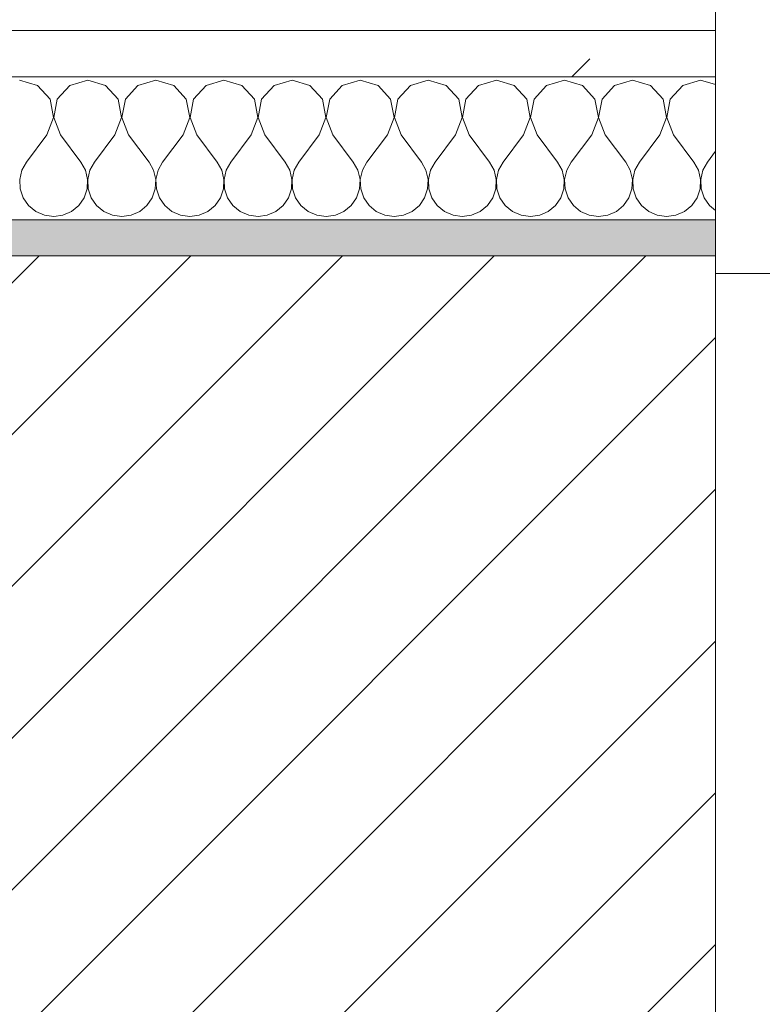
# Model space of a CAD drawing. Header units: millimetres. Extents: x -40968 to 13979, y -19284 to 4746.
# Tile 59 of 173: x -20429 to -20221, y -1413 to -1138. Entities that reach past the tile are written whole.
import ezdxf

# ---------------------------------------------------------------- set-up
doc = ezdxf.new("R2010")
doc.units = ezdxf.units.MM
doc.header["$MEASUREMENT"] = 0
doc.linetypes.add('Wipeout_Contour', pattern=[1000, 0, -1000])
for name, color, linetype in [('12_FAÇ_Façana', 7, 'Continuous'), ('Nuevo_08_E_Envans secs', 7, 'Continuous'), ('Ventanas Archicad', 7, 'Continuous')]:
    doc.layers.add(name, color=color, linetype=linetype)
for name, color, linetype, lineweight, true_color in [('12_FAÇ_Façana_Pluma_Nº__176', 7, 'Continuous', 15, 0x93a0c6), ('Nuevo_08_E_Envans secs_Pluma_Nº__102', 7, 'Continuous', 5, 0xcccccc), ('Nuevo_08_E_Envans secs_Pluma_Nº__177', 7, 'Continuous', 15, 0xf7e046), ('Ventanas Archicad_Pluma_Nº__3', 7, 'Continuous', 5, 0xa4a4a4)]:
    doc.layers.add(name, color=color, linetype=linetype, lineweight=lineweight, true_color=true_color)
for name, color, linetype, lineweight in [('12_FAÇ_Façana_Pluma_Nº__2', 8, 'Continuous', 5), ('12_FAÇ_Façana_Pluma_Nº__7', 7, 'Continuous', 5), ('Nuevo_08_E_Envans secs_Pluma_Nº__1', 7, 'Continuous', 5), ('Ventanas Archicad_Pluma_Nº__7', 7, 'Continuous', 5)]:
    doc.layers.add(name, color=color, linetype=linetype, lineweight=lineweight)
pattern_1 = [(45, (0, 0), (-183.8478, 183.8478), [195, -65]), (45, (7e-14, 183.85), (-183.8478, 183.8478), [195, -65])]

# ---------------------------------------------------------------- blocks, each defined once
blk = doc.blocks.new('Muro_14_1', base_point=(-24166.43, -1193.98))
at = {"layer": '12_FAÇ_Façana_Pluma_Nº__176', "linetype": 'Continuous', "lineweight": 0, "true_color": 0x495063}
blk.add_hatch(color=251, dxfattribs=at).paths.add_polyline_path([(-21518.13, -1193.97), (-21518.13, -1203.98), (-20233.93, -1203.98), (-20233.93, -1193.98)])
at = {"layer": '12_FAÇ_Façana_Pluma_Nº__2', "linetype": 'Continuous', "lineweight": 5}
h = blk.add_hatch(dxfattribs=at)
h.set_pattern_fill('Ceramic_0001', color=8, style=0, pattern_type=2)
h.set_pattern_definition([(45, (0, 0), (-21.213203, 21.213203), [])])
h.paths.add_polyline_path([(-21518.13, -1418.98), (-20233.93, -1418.98), (-20233.93, -1203.98), (-21518.13, -1203.98)])
at = {"layer": '12_FAÇ_Façana_Pluma_Nº__7', "color": 7, "linetype": 'Continuous', "lineweight": 5}
blk.add_line((-20233.93, -1203.98), (-21518.13, -1203.98), dxfattribs=at)
at = {"layer": '12_FAÇ_Façana_Pluma_Nº__7', "color": 7, "linetype": 'Continuous', "lineweight": 5, "flags": 128}
for points in [[(-20233.93, -1193.98), (-21518.13, -1193.98)], [(-20233.93, -1698.98), (-20233.93, -1193.98)]]:
    blk.add_lwpolyline(points, dxfattribs=at)
blk = doc.blocks.new('Ventana Vertical Multi-Faja 27_5')
at = {"layer": 'Ventanas Archicad_Pluma_Nº__3', "color": 253, "linetype": 'Continuous', "lineweight": 5, "true_color": 0xa4a4a4}
blk.add_line((-600, -430), (600, -430), dxfattribs=at)
at = {"layer": 'Ventanas Archicad_Pluma_Nº__7', "color": 7, "linetype": 'Continuous', "lineweight": 5}
for p, q in [((600, -200), (600, -420)), ((600, -420), (600, -430))]:
    blk.add_line(p, q, dxfattribs=at)
blk = doc.blocks.new('Muro_16_1', base_point=(-20233.93, -1208.98))
at = {"layer": '12_FAÇ_Façana_Pluma_Nº__7', "color": 7, "linetype": 'Continuous', "lineweight": 5}
for p, q in [((-20233.93, -1218.98), (-20233.93, -1208.98)), ((-20233.93, -1438.98), (-20233.93, -1218.98))]:
    blk.add_line(p, q, dxfattribs=at)
at = {"layer": 'Ventanas Archicad', "color": 253, "linetype": 'Continuous', "lineweight": 5, "true_color": 0xa4a4a6, "zscale": 1000, "rotation": 180}
blk.add_blockref('Ventana Vertical Multi-Faja 27_5', (-19633.93, -1638.98), dxfattribs=at)
blk = doc.blocks.new('*X244')
at = {"layer": 'Nuevo_08_E_Envans secs_Pluma_Nº__102', "color": 254, "linetype": 'Continuous', "lineweight": 5, "true_color": 0xcccccc}
for p, q in [((-20423.56, -1156.35), (-20428.57, -1154.93)), ((-20420.05, -1160.19), (-20423.56, -1156.35)), ((-20414.53, -1156.35), (-20418.04, -1160.19)), ((-20409.52, -1154.93), (-20414.53, -1156.35)), ((-20404.52, -1156.35), (-20409.52, -1154.93)), ((-20401.01, -1160.19), (-20404.52, -1156.35)), ((-20395.48, -1156.35), (-20398.99, -1160.19)), ((-20390.48, -1154.93), (-20395.48, -1156.35)), ((-20385.47, -1156.35), (-20390.48, -1154.93)), ((-20381.96, -1160.19), (-20385.47, -1156.35)), ((-20376.44, -1156.35), (-20379.95, -1160.19)), ((-20371.43, -1154.93), (-20376.44, -1156.35)), ((-20366.42, -1156.35), (-20371.43, -1154.93)), ((-20362.91, -1160.19), (-20366.42, -1156.35)), ((-20357.39, -1156.35), (-20360.9, -1160.19)), ((-20352.38, -1154.93), (-20357.39, -1156.35)), ((-20347.37, -1156.35), (-20352.38, -1154.93)), ((-20343.86, -1160.19), (-20347.37, -1156.35)), ((-20338.34, -1156.35), (-20341.85, -1160.19)), ((-20333.33, -1154.93), (-20338.34, -1156.35)), ((-20328.33, -1156.35), (-20333.33, -1154.93)), ((-20324.81, -1160.19), (-20328.33, -1156.35)), ((-20319.29, -1156.35), (-20322.8, -1160.19)), ((-20314.29, -1154.93), (-20319.29, -1156.35)), ((-20309.28, -1156.35), (-20314.29, -1154.93)), ((-20305.77, -1160.19), (-20309.28, -1156.35)), ((-20300.25, -1156.35), (-20303.76, -1160.19)), ((-20295.24, -1154.93), (-20300.25, -1156.35)), ((-20290.23, -1156.35), (-20295.24, -1154.93)), ((-20286.72, -1160.19), (-20290.23, -1156.35)), ((-20281.2, -1156.35), (-20284.71, -1160.19)), ((-20276.19, -1154.93), (-20281.2, -1156.35)), ((-20271.18, -1156.35), (-20276.19, -1154.93)), ((-20267.67, -1160.19), (-20271.18, -1156.35)), ((-20262.15, -1156.35), (-20265.66, -1160.19)), ((-20257.14, -1154.93), (-20262.15, -1156.35)), ((-20252.14, -1156.35), (-20257.14, -1154.93)), ((-20248.62, -1160.19), (-20252.14, -1156.35)), ((-20243.1, -1156.35), (-20246.61, -1160.19)), ((-20238.1, -1154.93), (-20243.1, -1156.35)), ((-20233.93, -1156.11), (-20238.1, -1154.93)), ((-20419.09, -1165.31), (-20420.05, -1160.19)), ((-20418.04, -1160.19), (-20419.01, -1165.31)), ((-20400.04, -1165.31), (-20401.01, -1160.19)), ((-20398.99, -1160.19), (-20399.96, -1165.31)), ((-20380.99, -1165.31), (-20381.96, -1160.19)), ((-20379.95, -1160.19), (-20380.91, -1165.31)), ((-20361.94, -1165.31), (-20362.91, -1160.19)), ((-20360.9, -1160.19), (-20361.87, -1165.31)), ((-20342.9, -1165.31), (-20343.86, -1160.19)), ((-20341.85, -1160.19), (-20342.82, -1165.31)), ((-20323.85, -1165.31), (-20324.81, -1160.19)), ((-20322.8, -1160.19), (-20323.77, -1165.31)), ((-20304.8, -1165.31), (-20305.77, -1160.19)), ((-20303.76, -1160.19), (-20304.72, -1165.31)), ((-20285.75, -1165.31), (-20286.72, -1160.19)), ((-20284.71, -1160.19), (-20285.68, -1165.31)), ((-20266.71, -1165.31), (-20267.67, -1160.19)), ((-20265.66, -1160.19), (-20266.63, -1165.31)), ((-20247.66, -1165.31), (-20248.62, -1160.19)), ((-20246.61, -1160.19), (-20247.58, -1165.31)), ((-20420.95, -1170.17), (-20419.09, -1165.31)), ((-20419.01, -1165.31), (-20417.14, -1170.17)), ((-20401.9, -1170.17), (-20400.04, -1165.31)), ((-20399.96, -1165.31), (-20398.1, -1170.17)), ((-20382.86, -1170.17), (-20380.99, -1165.31)), ((-20380.91, -1165.31), (-20379.05, -1170.17)), ((-20363.81, -1170.17), (-20361.94, -1165.31)), ((-20361.87, -1165.31), (-20360, -1170.17)), ((-20344.76, -1170.17), (-20342.9, -1165.31)), ((-20342.82, -1165.31), (-20340.95, -1170.17)), ((-20325.71, -1170.17), (-20323.85, -1165.31)), ((-20323.77, -1165.31), (-20321.9, -1170.17)), ((-20306.67, -1170.17), (-20304.8, -1165.31)), ((-20304.72, -1165.31), (-20302.86, -1170.17)), ((-20287.62, -1170.17), (-20285.75, -1165.31)), ((-20285.68, -1165.31), (-20283.81, -1170.17)), ((-20268.57, -1170.17), (-20266.71, -1165.31)), ((-20266.63, -1165.31), (-20264.76, -1170.17)), ((-20249.52, -1170.17), (-20247.66, -1165.31)), ((-20247.58, -1165.31), (-20245.71, -1170.17)), ((-20420.95, -1170.17), (-20426.67, -1177.79)), ((-20417.14, -1170.17), (-20411.43, -1177.79)), ((-20401.9, -1170.17), (-20407.62, -1177.79)), ((-20398.1, -1170.17), (-20392.38, -1177.79)), ((-20382.86, -1170.17), (-20388.57, -1177.79)), ((-20379.05, -1170.17), (-20373.33, -1177.79)), ((-20363.81, -1170.17), (-20369.52, -1177.79)), ((-20360, -1170.17), (-20354.29, -1177.79)), ((-20344.76, -1170.17), (-20350.48, -1177.79)), ((-20340.95, -1170.17), (-20335.24, -1177.79)), ((-20325.71, -1170.17), (-20331.43, -1177.79)), ((-20321.9, -1170.17), (-20316.19, -1177.79)), ((-20306.67, -1170.17), (-20312.38, -1177.79)), ((-20302.86, -1170.17), (-20297.14, -1177.79)), ((-20287.62, -1170.17), (-20293.33, -1177.79)), ((-20283.81, -1170.17), (-20278.1, -1177.79)), ((-20268.57, -1170.17), (-20274.29, -1177.79)), ((-20264.76, -1170.17), (-20259.05, -1177.79)), ((-20249.52, -1170.17), (-20255.24, -1177.79)), ((-20245.71, -1170.17), (-20240, -1177.79)), ((-20233.93, -1174.77), (-20236.19, -1177.79)), ((-20426.67, -1177.79), (-20427.94, -1180.08)), ((-20410.16, -1180.08), (-20411.43, -1177.79)), ((-20407.62, -1177.79), (-20408.89, -1180.08)), ((-20391.11, -1180.08), (-20392.38, -1177.79)), ((-20388.57, -1177.79), (-20389.84, -1180.08)), ((-20372.06, -1180.08), (-20373.33, -1177.79)), ((-20369.52, -1177.79), (-20370.8, -1180.08)), ((-20353.01, -1180.08), (-20354.29, -1177.79)), ((-20350.48, -1177.79), (-20351.75, -1180.08)), ((-20333.97, -1180.08), (-20335.24, -1177.79)), ((-20331.43, -1177.79), (-20332.7, -1180.08)), ((-20314.92, -1180.08), (-20316.19, -1177.79)), ((-20312.38, -1177.79), (-20313.65, -1180.08)), ((-20295.87, -1180.08), (-20297.14, -1177.79)), ((-20293.33, -1177.79), (-20294.6, -1180.08)), ((-20276.82, -1180.08), (-20278.1, -1177.79)), ((-20274.29, -1177.79), (-20275.56, -1180.08)), ((-20257.78, -1180.08), (-20259.05, -1177.79)), ((-20255.24, -1177.79), (-20256.51, -1180.08)), ((-20238.73, -1180.08), (-20240, -1177.79)), ((-20236.19, -1177.79), (-20237.46, -1180.08)), ((-20427.94, -1180.08), (-20428.53, -1182.64)), ((-20409.56, -1182.64), (-20410.16, -1180.08)), ((-20408.89, -1180.08), (-20409.49, -1182.64)), ((-20390.51, -1182.64), (-20391.11, -1180.08)), ((-20389.84, -1180.08), (-20390.44, -1182.64)), ((-20371.47, -1182.64), (-20372.06, -1180.08)), ((-20370.8, -1180.08), (-20371.39, -1182.64)), ((-20352.42, -1182.64), (-20353.01, -1180.08)), ((-20351.75, -1180.08), (-20352.34, -1182.64)), ((-20333.37, -1182.64), (-20333.97, -1180.08)), ((-20332.7, -1180.08), (-20333.29, -1182.64)), ((-20314.32, -1182.64), (-20314.92, -1180.08)), ((-20313.65, -1180.08), (-20314.25, -1182.64)), ((-20295.28, -1182.64), (-20295.87, -1180.08)), ((-20294.6, -1180.08), (-20295.2, -1182.64)), ((-20276.23, -1182.64), (-20276.82, -1180.08)), ((-20275.56, -1180.08), (-20276.15, -1182.64)), ((-20257.18, -1182.64), (-20257.78, -1180.08)), ((-20256.51, -1180.08), (-20257.1, -1182.64)), ((-20238.13, -1182.64), (-20238.73, -1180.08)), ((-20237.46, -1180.08), (-20238.06, -1182.64)), ((-20428.53, -1182.64), (-20428.41, -1185.27)), ((-20409.69, -1185.27), (-20409.56, -1182.64)), ((-20409.49, -1182.64), (-20409.36, -1185.27)), ((-20390.64, -1185.27), (-20390.51, -1182.64)), ((-20390.44, -1182.64), (-20390.31, -1185.27)), ((-20371.59, -1185.27), (-20371.47, -1182.64)), ((-20371.39, -1182.64), (-20371.26, -1185.27)), ((-20352.55, -1185.27), (-20352.42, -1182.64)), ((-20352.34, -1182.64), (-20352.22, -1185.27)), ((-20333.5, -1185.27), (-20333.37, -1182.64)), ((-20333.29, -1182.64), (-20333.17, -1185.27)), ((-20314.45, -1185.27), (-20314.32, -1182.64)), ((-20314.25, -1182.64), (-20314.12, -1185.27)), ((-20295.4, -1185.27), (-20295.28, -1182.64)), ((-20295.2, -1182.64), (-20295.07, -1185.27)), ((-20276.36, -1185.27), (-20276.23, -1182.64)), ((-20276.15, -1182.64), (-20276.02, -1185.27)), ((-20257.31, -1185.27), (-20257.18, -1182.64)), ((-20257.1, -1182.64), (-20256.98, -1185.27)), ((-20238.26, -1185.27), (-20238.13, -1182.64)), ((-20238.06, -1182.64), (-20237.93, -1185.27)), ((-20428.41, -1185.27), (-20427.57, -1187.76)), ((-20410.53, -1187.76), (-20409.69, -1185.27)), ((-20409.36, -1185.27), (-20408.52, -1187.76)), ((-20391.48, -1187.76), (-20390.64, -1185.27)), ((-20390.31, -1185.27), (-20389.47, -1187.76)), ((-20372.43, -1187.76), (-20371.59, -1185.27)), ((-20371.26, -1185.27), (-20370.42, -1187.76)), ((-20353.39, -1187.76), (-20352.55, -1185.27)), ((-20352.22, -1185.27), (-20351.38, -1187.76)), ((-20334.34, -1187.76), (-20333.5, -1185.27)), ((-20333.17, -1185.27), (-20332.33, -1187.76)), ((-20315.29, -1187.76), (-20314.45, -1185.27)), ((-20314.12, -1185.27), (-20313.28, -1187.76)), ((-20296.24, -1187.76), (-20295.4, -1185.27)), ((-20295.07, -1185.27), (-20294.23, -1187.76)), ((-20277.2, -1187.76), (-20276.36, -1185.27)), ((-20276.02, -1185.27), (-20275.19, -1187.76)), ((-20258.15, -1187.76), (-20257.31, -1185.27)), ((-20256.98, -1185.27), (-20256.14, -1187.76)), ((-20239.1, -1187.76), (-20238.26, -1185.27)), ((-20237.93, -1185.27), (-20237.09, -1187.76)), ((-20427.57, -1187.76), (-20426.08, -1189.92)), ((-20412.02, -1189.92), (-20410.53, -1187.76)), ((-20408.52, -1187.76), (-20407.03, -1189.92)), ((-20392.97, -1189.92), (-20391.48, -1187.76)), ((-20389.47, -1187.76), (-20387.98, -1189.92)), ((-20373.92, -1189.92), (-20372.43, -1187.76)), ((-20370.42, -1187.76), (-20368.94, -1189.92)), ((-20354.87, -1189.92), (-20353.39, -1187.76)), ((-20351.38, -1187.76), (-20349.89, -1189.92)), ((-20335.83, -1189.92), (-20334.34, -1187.76)), ((-20332.33, -1187.76), (-20330.84, -1189.92)), ((-20316.78, -1189.92), (-20315.29, -1187.76)), ((-20313.28, -1187.76), (-20311.79, -1189.92)), ((-20297.73, -1189.92), (-20296.24, -1187.76)), ((-20294.23, -1187.76), (-20292.74, -1189.92)), ((-20278.68, -1189.92), (-20277.2, -1187.76)), ((-20275.19, -1187.76), (-20273.7, -1189.92)), ((-20259.64, -1189.92), (-20258.15, -1187.76)), ((-20256.14, -1187.76), (-20254.65, -1189.92)), ((-20240.59, -1189.92), (-20239.1, -1187.76)), ((-20237.09, -1187.76), (-20235.6, -1189.92)), ((-20426.08, -1189.92), (-20424.05, -1191.6)), ((-20424.05, -1191.6), (-20421.65, -1192.66)), ((-20416.45, -1192.66), (-20414.04, -1191.6)), ((-20414.04, -1191.6), (-20412.02, -1189.92)), ((-20407.03, -1189.92), (-20405.01, -1191.6)), ((-20405.01, -1191.6), (-20402.6, -1192.66)), ((-20397.4, -1192.66), (-20394.99, -1191.6)), ((-20394.99, -1191.6), (-20392.97, -1189.92)), ((-20387.98, -1189.92), (-20385.96, -1191.6)), ((-20385.96, -1191.6), (-20383.55, -1192.66)), ((-20378.35, -1192.66), (-20375.95, -1191.6)), ((-20375.95, -1191.6), (-20373.92, -1189.92)), ((-20368.94, -1189.92), (-20366.91, -1191.6)), ((-20366.91, -1191.6), (-20364.51, -1192.66)), ((-20359.3, -1192.66), (-20356.9, -1191.6)), ((-20356.9, -1191.6), (-20354.87, -1189.92)), ((-20349.89, -1189.92), (-20347.86, -1191.6)), ((-20347.86, -1191.6), (-20345.46, -1192.66)), ((-20340.25, -1192.66), (-20337.85, -1191.6)), ((-20337.85, -1191.6), (-20335.83, -1189.92)), ((-20330.84, -1189.92), (-20328.82, -1191.6)), ((-20328.82, -1191.6), (-20326.41, -1192.66)), ((-20321.21, -1192.66), (-20318.8, -1191.6)), ((-20318.8, -1191.6), (-20316.78, -1189.92)), ((-20311.79, -1189.92), (-20309.77, -1191.6)), ((-20309.77, -1191.6), (-20307.36, -1192.66)), ((-20302.16, -1192.66), (-20299.75, -1191.6)), ((-20299.75, -1191.6), (-20297.73, -1189.92)), ((-20292.74, -1189.92), (-20290.72, -1191.6)), ((-20290.72, -1191.6), (-20288.32, -1192.66)), ((-20283.11, -1192.66), (-20280.71, -1191.6)), ((-20280.71, -1191.6), (-20278.68, -1189.92)), ((-20273.7, -1189.92), (-20271.67, -1191.6)), ((-20271.67, -1191.6), (-20269.27, -1192.66)), ((-20264.06, -1192.66), (-20261.66, -1191.6)), ((-20261.66, -1191.6), (-20259.64, -1189.92)), ((-20254.65, -1189.92), (-20252.63, -1191.6)), ((-20252.63, -1191.6), (-20250.22, -1192.66)), ((-20245.02, -1192.66), (-20242.61, -1191.6)), ((-20242.61, -1191.6), (-20240.59, -1189.92)), ((-20235.6, -1189.92), (-20233.93, -1191.31)), ((-20421.65, -1192.66), (-20419.05, -1193.02)), ((-20419.05, -1193.02), (-20416.45, -1192.66)), ((-20402.6, -1192.66), (-20400, -1193.02)), ((-20400, -1193.02), (-20397.4, -1192.66)), ((-20383.55, -1192.66), (-20380.95, -1193.02)), ((-20380.95, -1193.02), (-20378.35, -1192.66)), ((-20364.51, -1192.66), (-20361.9, -1193.02)), ((-20361.9, -1193.02), (-20359.3, -1192.66)), ((-20345.46, -1192.66), (-20342.86, -1193.02)), ((-20342.86, -1193.02), (-20340.25, -1192.66)), ((-20326.41, -1192.66), (-20323.81, -1193.02)), ((-20323.81, -1193.02), (-20321.21, -1192.66)), ((-20307.36, -1192.66), (-20304.76, -1193.02)), ((-20304.76, -1193.02), (-20302.16, -1192.66)), ((-20288.32, -1192.66), (-20285.71, -1193.02)), ((-20285.71, -1193.02), (-20283.11, -1192.66)), ((-20269.27, -1192.66), (-20266.67, -1193.02)), ((-20266.67, -1193.02), (-20264.06, -1192.66)), ((-20250.22, -1192.66), (-20247.62, -1193.02)), ((-20247.62, -1193.02), (-20245.02, -1192.66))]:
    blk.add_line(p, q, dxfattribs=at)
blk = doc.blocks.new('Muro_90_1', base_point=(-20233.93, -1193.98))
at = {"layer": 'Nuevo_08_E_Envans secs_Pluma_Nº__1', "color": 7, "linetype": 'Continuous', "lineweight": 5, "flags": 128}
blk.add_lwpolyline([(-21518.13, -1193.98), (-20233.93, -1193.98)], dxfattribs=at)
at = {"color": 254, "linetype": 'Wipeout_Contour', "lineweight": 0, "ltscale": 86517.020667}
blk.add_wipeout([(-20233.93, -1140.98), (-22963.42, -1140.98), (-22963.42, -1153.98), (-20233.93, -1153.98)], dxfattribs=at).dxf.layer = 'Nuevo_08_E_Envans secs'
at = {"layer": 'Nuevo_08_E_Envans secs_Pluma_Nº__177', "linetype": 'Continuous', "lineweight": 15, "true_color": 0xf7e046}
h = blk.add_hatch(dxfattribs=at)
h.set_pattern_fill('Panellat_HPL_0001', color=53, style=0, pattern_type=2)
h.set_pattern_definition(pattern_1)
h.paths.add_polyline_path([(-20233.93, -1140.98), (-22963.42, -1140.98), (-22963.42, -1153.98), (-20233.93, -1153.98)])
at = {"layer": 'Nuevo_08_E_Envans secs_Pluma_Nº__1', "color": 7, "linetype": 'Continuous', "lineweight": 5}
for p, q in [((-20233.93, -1140.98), (-22963.42, -1140.98)), ((-20233.93, -1153.98), (-22963.42, -1153.98))]:
    blk.add_line(p, q, dxfattribs=at)
at = {"layer": 'Nuevo_08_E_Envans secs_Pluma_Nº__1', "color": 7, "linetype": 'Continuous', "lineweight": 5, "flags": 128}
for points in [[(-20233.93, -1134.98), (-20233.93, -1140.98)], [(-20233.93, -1140.98), (-20233.93, -1153.98)], [(-20233.93, -1153.98), (-20233.93, -1193.98)]]:
    blk.add_lwpolyline(points, dxfattribs=at)
at = {"layer": 'Nuevo_08_E_Envans secs', "color": 7, "lineweight": 20}
blk.add_blockref('*X244', (0, 0), dxfattribs=at)
blk = doc.blocks.new('*X494')
at = {"layer": 'Nuevo_08_E_Envans secs_Pluma_Nº__102', "color": 254, "linetype": 'Continuous', "lineweight": 5, "true_color": 0xcccccc}
for p, q in [((-20423.56, -1156.35), (-20428.57, -1154.93)), ((-20420.05, -1160.19), (-20423.56, -1156.35)), ((-20414.53, -1156.35), (-20418.04, -1160.19)), ((-20409.52, -1154.93), (-20414.53, -1156.35)), ((-20404.52, -1156.35), (-20409.52, -1154.93)), ((-20401.01, -1160.19), (-20404.52, -1156.35)), ((-20395.48, -1156.35), (-20398.99, -1160.19)), ((-20390.48, -1154.93), (-20395.48, -1156.35)), ((-20385.47, -1156.35), (-20390.48, -1154.93)), ((-20381.96, -1160.19), (-20385.47, -1156.35)), ((-20376.44, -1156.35), (-20379.95, -1160.19)), ((-20371.43, -1154.93), (-20376.44, -1156.35)), ((-20366.42, -1156.35), (-20371.43, -1154.93)), ((-20362.91, -1160.19), (-20366.42, -1156.35)), ((-20357.39, -1156.35), (-20360.9, -1160.19)), ((-20352.38, -1154.93), (-20357.39, -1156.35)), ((-20347.37, -1156.35), (-20352.38, -1154.93)), ((-20343.86, -1160.19), (-20347.37, -1156.35)), ((-20338.34, -1156.35), (-20341.85, -1160.19)), ((-20333.33, -1154.93), (-20338.34, -1156.35)), ((-20328.33, -1156.35), (-20333.33, -1154.93)), ((-20324.81, -1160.19), (-20328.33, -1156.35)), ((-20319.29, -1156.35), (-20322.8, -1160.19)), ((-20314.29, -1154.93), (-20319.29, -1156.35)), ((-20309.28, -1156.35), (-20314.29, -1154.93)), ((-20305.77, -1160.19), (-20309.28, -1156.35)), ((-20300.25, -1156.35), (-20303.76, -1160.19)), ((-20295.24, -1154.93), (-20300.25, -1156.35)), ((-20290.23, -1156.35), (-20295.24, -1154.93)), ((-20286.72, -1160.19), (-20290.23, -1156.35)), ((-20281.2, -1156.35), (-20284.71, -1160.19)), ((-20276.19, -1154.93), (-20281.2, -1156.35)), ((-20271.18, -1156.35), (-20276.19, -1154.93)), ((-20267.67, -1160.19), (-20271.18, -1156.35)), ((-20262.15, -1156.35), (-20265.66, -1160.19)), ((-20257.14, -1154.93), (-20262.15, -1156.35)), ((-20252.14, -1156.35), (-20257.14, -1154.93)), ((-20248.62, -1160.19), (-20252.14, -1156.35)), ((-20243.1, -1156.35), (-20246.61, -1160.19)), ((-20238.1, -1154.93), (-20243.1, -1156.35)), ((-20233.93, -1156.11), (-20238.1, -1154.93)), ((-20419.09, -1165.31), (-20420.05, -1160.19)), ((-20418.04, -1160.19), (-20419.01, -1165.31)), ((-20400.04, -1165.31), (-20401.01, -1160.19)), ((-20398.99, -1160.19), (-20399.96, -1165.31)), ((-20380.99, -1165.31), (-20381.96, -1160.19)), ((-20379.95, -1160.19), (-20380.91, -1165.31)), ((-20361.94, -1165.31), (-20362.91, -1160.19)), ((-20360.9, -1160.19), (-20361.87, -1165.31)), ((-20342.9, -1165.31), (-20343.86, -1160.19)), ((-20341.85, -1160.19), (-20342.82, -1165.31)), ((-20323.85, -1165.31), (-20324.81, -1160.19)), ((-20322.8, -1160.19), (-20323.77, -1165.31)), ((-20304.8, -1165.31), (-20305.77, -1160.19)), ((-20303.76, -1160.19), (-20304.72, -1165.31)), ((-20285.75, -1165.31), (-20286.72, -1160.19)), ((-20284.71, -1160.19), (-20285.68, -1165.31)), ((-20266.71, -1165.31), (-20267.67, -1160.19)), ((-20265.66, -1160.19), (-20266.63, -1165.31)), ((-20247.66, -1165.31), (-20248.62, -1160.19)), ((-20246.61, -1160.19), (-20247.58, -1165.31)), ((-20420.95, -1170.17), (-20419.09, -1165.31)), ((-20419.01, -1165.31), (-20417.14, -1170.17)), ((-20401.9, -1170.17), (-20400.04, -1165.31)), ((-20399.96, -1165.31), (-20398.1, -1170.17)), ((-20382.86, -1170.17), (-20380.99, -1165.31)), ((-20380.91, -1165.31), (-20379.05, -1170.17)), ((-20363.81, -1170.17), (-20361.94, -1165.31)), ((-20361.87, -1165.31), (-20360, -1170.17)), ((-20344.76, -1170.17), (-20342.9, -1165.31)), ((-20342.82, -1165.31), (-20340.95, -1170.17)), ((-20325.71, -1170.17), (-20323.85, -1165.31)), ((-20323.77, -1165.31), (-20321.9, -1170.17)), ((-20306.67, -1170.17), (-20304.8, -1165.31)), ((-20304.72, -1165.31), (-20302.86, -1170.17)), ((-20287.62, -1170.17), (-20285.75, -1165.31)), ((-20285.68, -1165.31), (-20283.81, -1170.17)), ((-20268.57, -1170.17), (-20266.71, -1165.31)), ((-20266.63, -1165.31), (-20264.76, -1170.17)), ((-20249.52, -1170.17), (-20247.66, -1165.31)), ((-20247.58, -1165.31), (-20245.71, -1170.17)), ((-20420.95, -1170.17), (-20426.67, -1177.79)), ((-20417.14, -1170.17), (-20411.43, -1177.79)), ((-20401.9, -1170.17), (-20407.62, -1177.79)), ((-20398.1, -1170.17), (-20392.38, -1177.79)), ((-20382.86, -1170.17), (-20388.57, -1177.79)), ((-20379.05, -1170.17), (-20373.33, -1177.79)), ((-20363.81, -1170.17), (-20369.52, -1177.79)), ((-20360, -1170.17), (-20354.29, -1177.79)), ((-20344.76, -1170.17), (-20350.48, -1177.79)), ((-20340.95, -1170.17), (-20335.24, -1177.79)), ((-20325.71, -1170.17), (-20331.43, -1177.79)), ((-20321.9, -1170.17), (-20316.19, -1177.79)), ((-20306.67, -1170.17), (-20312.38, -1177.79)), ((-20302.86, -1170.17), (-20297.14, -1177.79)), ((-20287.62, -1170.17), (-20293.33, -1177.79)), ((-20283.81, -1170.17), (-20278.1, -1177.79)), ((-20268.57, -1170.17), (-20274.29, -1177.79)), ((-20264.76, -1170.17), (-20259.05, -1177.79)), ((-20249.52, -1170.17), (-20255.24, -1177.79)), ((-20245.71, -1170.17), (-20240, -1177.79)), ((-20233.93, -1174.77), (-20236.19, -1177.79)), ((-20426.67, -1177.79), (-20427.94, -1180.08)), ((-20410.16, -1180.08), (-20411.43, -1177.79)), ((-20407.62, -1177.79), (-20408.89, -1180.08)), ((-20391.11, -1180.08), (-20392.38, -1177.79)), ((-20388.57, -1177.79), (-20389.84, -1180.08)), ((-20372.06, -1180.08), (-20373.33, -1177.79)), ((-20369.52, -1177.79), (-20370.8, -1180.08)), ((-20353.01, -1180.08), (-20354.29, -1177.79)), ((-20350.48, -1177.79), (-20351.75, -1180.08)), ((-20333.97, -1180.08), (-20335.24, -1177.79)), ((-20331.43, -1177.79), (-20332.7, -1180.08)), ((-20314.92, -1180.08), (-20316.19, -1177.79)), ((-20312.38, -1177.79), (-20313.65, -1180.08)), ((-20295.87, -1180.08), (-20297.14, -1177.79)), ((-20293.33, -1177.79), (-20294.6, -1180.08)), ((-20276.82, -1180.08), (-20278.1, -1177.79)), ((-20274.29, -1177.79), (-20275.56, -1180.08)), ((-20257.78, -1180.08), (-20259.05, -1177.79)), ((-20255.24, -1177.79), (-20256.51, -1180.08)), ((-20238.73, -1180.08), (-20240, -1177.79)), ((-20236.19, -1177.79), (-20237.46, -1180.08)), ((-20427.94, -1180.08), (-20428.53, -1182.64)), ((-20409.56, -1182.64), (-20410.16, -1180.08)), ((-20408.89, -1180.08), (-20409.49, -1182.64)), ((-20390.51, -1182.64), (-20391.11, -1180.08)), ((-20389.84, -1180.08), (-20390.44, -1182.64)), ((-20371.47, -1182.64), (-20372.06, -1180.08)), ((-20370.8, -1180.08), (-20371.39, -1182.64)), ((-20352.42, -1182.64), (-20353.01, -1180.08)), ((-20351.75, -1180.08), (-20352.34, -1182.64)), ((-20333.37, -1182.64), (-20333.97, -1180.08)), ((-20332.7, -1180.08), (-20333.29, -1182.64)), ((-20314.32, -1182.64), (-20314.92, -1180.08)), ((-20313.65, -1180.08), (-20314.25, -1182.64)), ((-20295.28, -1182.64), (-20295.87, -1180.08)), ((-20294.6, -1180.08), (-20295.2, -1182.64)), ((-20276.23, -1182.64), (-20276.82, -1180.08)), ((-20275.56, -1180.08), (-20276.15, -1182.64)), ((-20257.18, -1182.64), (-20257.78, -1180.08)), ((-20256.51, -1180.08), (-20257.1, -1182.64)), ((-20238.13, -1182.64), (-20238.73, -1180.08)), ((-20237.46, -1180.08), (-20238.06, -1182.64)), ((-20428.53, -1182.64), (-20428.41, -1185.27)), ((-20409.69, -1185.27), (-20409.56, -1182.64)), ((-20409.49, -1182.64), (-20409.36, -1185.27)), ((-20390.64, -1185.27), (-20390.51, -1182.64)), ((-20390.44, -1182.64), (-20390.31, -1185.27)), ((-20371.59, -1185.27), (-20371.47, -1182.64)), ((-20371.39, -1182.64), (-20371.26, -1185.27)), ((-20352.55, -1185.27), (-20352.42, -1182.64)), ((-20352.34, -1182.64), (-20352.22, -1185.27)), ((-20333.5, -1185.27), (-20333.37, -1182.64)), ((-20333.29, -1182.64), (-20333.17, -1185.27)), ((-20314.45, -1185.27), (-20314.32, -1182.64)), ((-20314.25, -1182.64), (-20314.12, -1185.27)), ((-20295.4, -1185.27), (-20295.28, -1182.64)), ((-20295.2, -1182.64), (-20295.07, -1185.27)), ((-20276.36, -1185.27), (-20276.23, -1182.64)), ((-20276.15, -1182.64), (-20276.02, -1185.27)), ((-20257.31, -1185.27), (-20257.18, -1182.64)), ((-20257.1, -1182.64), (-20256.98, -1185.27)), ((-20238.26, -1185.27), (-20238.13, -1182.64)), ((-20238.06, -1182.64), (-20237.93, -1185.27)), ((-20428.41, -1185.27), (-20427.57, -1187.76)), ((-20410.53, -1187.76), (-20409.69, -1185.27)), ((-20409.36, -1185.27), (-20408.52, -1187.76)), ((-20391.48, -1187.76), (-20390.64, -1185.27)), ((-20390.31, -1185.27), (-20389.47, -1187.76)), ((-20372.43, -1187.76), (-20371.59, -1185.27)), ((-20371.26, -1185.27), (-20370.42, -1187.76)), ((-20353.39, -1187.76), (-20352.55, -1185.27)), ((-20352.22, -1185.27), (-20351.38, -1187.76)), ((-20334.34, -1187.76), (-20333.5, -1185.27)), ((-20333.17, -1185.27), (-20332.33, -1187.76)), ((-20315.29, -1187.76), (-20314.45, -1185.27)), ((-20314.12, -1185.27), (-20313.28, -1187.76)), ((-20296.24, -1187.76), (-20295.4, -1185.27)), ((-20295.07, -1185.27), (-20294.23, -1187.76)), ((-20277.2, -1187.76), (-20276.36, -1185.27)), ((-20276.02, -1185.27), (-20275.19, -1187.76)), ((-20258.15, -1187.76), (-20257.31, -1185.27)), ((-20256.98, -1185.27), (-20256.14, -1187.76)), ((-20239.1, -1187.76), (-20238.26, -1185.27)), ((-20237.93, -1185.27), (-20237.09, -1187.76)), ((-20427.57, -1187.76), (-20426.08, -1189.92)), ((-20412.02, -1189.92), (-20410.53, -1187.76)), ((-20408.52, -1187.76), (-20407.03, -1189.92)), ((-20392.97, -1189.92), (-20391.48, -1187.76)), ((-20389.47, -1187.76), (-20387.98, -1189.92)), ((-20373.92, -1189.92), (-20372.43, -1187.76)), ((-20370.42, -1187.76), (-20368.94, -1189.92)), ((-20354.87, -1189.92), (-20353.39, -1187.76)), ((-20351.38, -1187.76), (-20349.89, -1189.92)), ((-20335.83, -1189.92), (-20334.34, -1187.76)), ((-20332.33, -1187.76), (-20330.84, -1189.92)), ((-20316.78, -1189.92), (-20315.29, -1187.76)), ((-20313.28, -1187.76), (-20311.79, -1189.92)), ((-20297.73, -1189.92), (-20296.24, -1187.76)), ((-20294.23, -1187.76), (-20292.74, -1189.92)), ((-20278.68, -1189.92), (-20277.2, -1187.76)), ((-20275.19, -1187.76), (-20273.7, -1189.92)), ((-20259.64, -1189.92), (-20258.15, -1187.76)), ((-20256.14, -1187.76), (-20254.65, -1189.92)), ((-20240.59, -1189.92), (-20239.1, -1187.76)), ((-20237.09, -1187.76), (-20235.6, -1189.92)), ((-20426.08, -1189.92), (-20424.05, -1191.6)), ((-20424.05, -1191.6), (-20421.65, -1192.66)), ((-20416.45, -1192.66), (-20414.04, -1191.6)), ((-20414.04, -1191.6), (-20412.02, -1189.92)), ((-20407.03, -1189.92), (-20405.01, -1191.6)), ((-20405.01, -1191.6), (-20402.6, -1192.66)), ((-20397.4, -1192.66), (-20394.99, -1191.6)), ((-20394.99, -1191.6), (-20392.97, -1189.92)), ((-20387.98, -1189.92), (-20385.96, -1191.6)), ((-20385.96, -1191.6), (-20383.55, -1192.66)), ((-20378.35, -1192.66), (-20375.95, -1191.6)), ((-20375.95, -1191.6), (-20373.92, -1189.92)), ((-20368.94, -1189.92), (-20366.91, -1191.6)), ((-20366.91, -1191.6), (-20364.51, -1192.66)), ((-20359.3, -1192.66), (-20356.9, -1191.6)), ((-20356.9, -1191.6), (-20354.87, -1189.92)), ((-20349.89, -1189.92), (-20347.86, -1191.6)), ((-20347.86, -1191.6), (-20345.46, -1192.66)), ((-20340.25, -1192.66), (-20337.85, -1191.6)), ((-20337.85, -1191.6), (-20335.83, -1189.92)), ((-20330.84, -1189.92), (-20328.82, -1191.6)), ((-20328.82, -1191.6), (-20326.41, -1192.66)), ((-20321.21, -1192.66), (-20318.8, -1191.6)), ((-20318.8, -1191.6), (-20316.78, -1189.92)), ((-20311.79, -1189.92), (-20309.77, -1191.6)), ((-20309.77, -1191.6), (-20307.36, -1192.66)), ((-20302.16, -1192.66), (-20299.75, -1191.6)), ((-20299.75, -1191.6), (-20297.73, -1189.92)), ((-20292.74, -1189.92), (-20290.72, -1191.6)), ((-20290.72, -1191.6), (-20288.32, -1192.66)), ((-20283.11, -1192.66), (-20280.71, -1191.6)), ((-20280.71, -1191.6), (-20278.68, -1189.92)), ((-20273.7, -1189.92), (-20271.67, -1191.6)), ((-20271.67, -1191.6), (-20269.27, -1192.66)), ((-20264.06, -1192.66), (-20261.66, -1191.6)), ((-20261.66, -1191.6), (-20259.64, -1189.92)), ((-20254.65, -1189.92), (-20252.63, -1191.6)), ((-20252.63, -1191.6), (-20250.22, -1192.66)), ((-20245.02, -1192.66), (-20242.61, -1191.6)), ((-20242.61, -1191.6), (-20240.59, -1189.92)), ((-20235.6, -1189.92), (-20233.93, -1191.31)), ((-20421.65, -1192.66), (-20419.05, -1193.02)), ((-20419.05, -1193.02), (-20416.45, -1192.66)), ((-20402.6, -1192.66), (-20400, -1193.02)), ((-20400, -1193.02), (-20397.4, -1192.66)), ((-20383.55, -1192.66), (-20380.95, -1193.02)), ((-20380.95, -1193.02), (-20378.35, -1192.66)), ((-20364.51, -1192.66), (-20361.9, -1193.02)), ((-20361.9, -1193.02), (-20359.3, -1192.66)), ((-20345.46, -1192.66), (-20342.86, -1193.02)), ((-20342.86, -1193.02), (-20340.25, -1192.66)), ((-20326.41, -1192.66), (-20323.81, -1193.02)), ((-20323.81, -1193.02), (-20321.21, -1192.66)), ((-20307.36, -1192.66), (-20304.76, -1193.02)), ((-20304.76, -1193.02), (-20302.16, -1192.66)), ((-20288.32, -1192.66), (-20285.71, -1193.02)), ((-20285.71, -1193.02), (-20283.11, -1192.66)), ((-20269.27, -1192.66), (-20266.67, -1193.02)), ((-20266.67, -1193.02), (-20264.06, -1192.66)), ((-20250.22, -1192.66), (-20247.62, -1193.02)), ((-20247.62, -1193.02), (-20245.02, -1192.66))]:
    blk.add_line(p, q, dxfattribs=at)
blk = doc.blocks.new('Muro_148_1', base_point=(-24166.43, -1128.98))
at = {"layer": 'Nuevo_08_E_Envans secs_Pluma_Nº__1', "color": 7, "linetype": 'Continuous', "lineweight": 5, "flags": 128}
blk.add_lwpolyline([(-21518.13, -1193.98), (-20233.93, -1193.98)], dxfattribs=at)
at = {"color": 254, "linetype": 'Wipeout_Contour', "lineweight": 0, "ltscale": 86540.990748}
blk.add_wipeout([(-22975.42, -1153.98), (-20233.93, -1153.98), (-20233.93, -1140.98), (-22975.42, -1140.98)], dxfattribs=at).dxf.layer = 'Nuevo_08_E_Envans secs'
at = {"layer": 'Nuevo_08_E_Envans secs_Pluma_Nº__177', "linetype": 'Continuous', "lineweight": 15, "true_color": 0xf7e046}
h = blk.add_hatch(dxfattribs=at)
h.set_pattern_fill('Panellat_HPL_0001', color=53, style=0, pattern_type=2)
h.set_pattern_definition(pattern_1)
h.paths.add_polyline_path([(-22975.42, -1153.98), (-20233.93, -1153.98), (-20233.93, -1140.98), (-22975.42, -1140.98)])
at = {"layer": 'Nuevo_08_E_Envans secs_Pluma_Nº__1', "color": 7, "linetype": 'Continuous', "lineweight": 5}
for p, q in [((-20233.93, -1140.98), (-22975.42, -1140.98)), ((-20233.93, -1153.98), (-22988.42, -1153.98))]:
    blk.add_line(p, q, dxfattribs=at)
at = {"layer": 'Nuevo_08_E_Envans secs_Pluma_Nº__1', "color": 7, "linetype": 'Continuous', "lineweight": 5, "flags": 128}
for points in [[(-20233.93, -1134.98), (-20233.93, -1140.98)], [(-20233.93, -1140.98), (-20233.93, -1153.98)], [(-20233.93, -1153.98), (-20233.93, -1193.98)]]:
    blk.add_lwpolyline(points, dxfattribs=at)
at = {"layer": 'Nuevo_08_E_Envans secs', "color": 7, "lineweight": 20}
blk.add_blockref('*X494', (0, 0), dxfattribs=at)

msp = doc.modelspace()

# ---------------------------------------------------------------- block references
at = {"layer": '12_FAÇ_Façana', "color": 7, "lineweight": 20}
for name, p in [('Muro_14_1', (-24166.43, -1193.98)), ('Muro_16_1', (-20233.93, -1208.98))]:
    msp.add_blockref(name, p, dxfattribs=at)

# ---------------------------------------------------------------- next in the draw order: block references
at = {"layer": 'Nuevo_08_E_Envans secs', "color": 7, "lineweight": 20}
msp.add_blockref('Muro_90_1', (-20233.93, -1193.98), dxfattribs=at)

# ---------------------------------------------------------------- next in the draw order: block references
msp.add_blockref('Muro_148_1', (-24166.43, -1128.98), dxfattribs=at)

doc.saveas('drawing.dxf')
